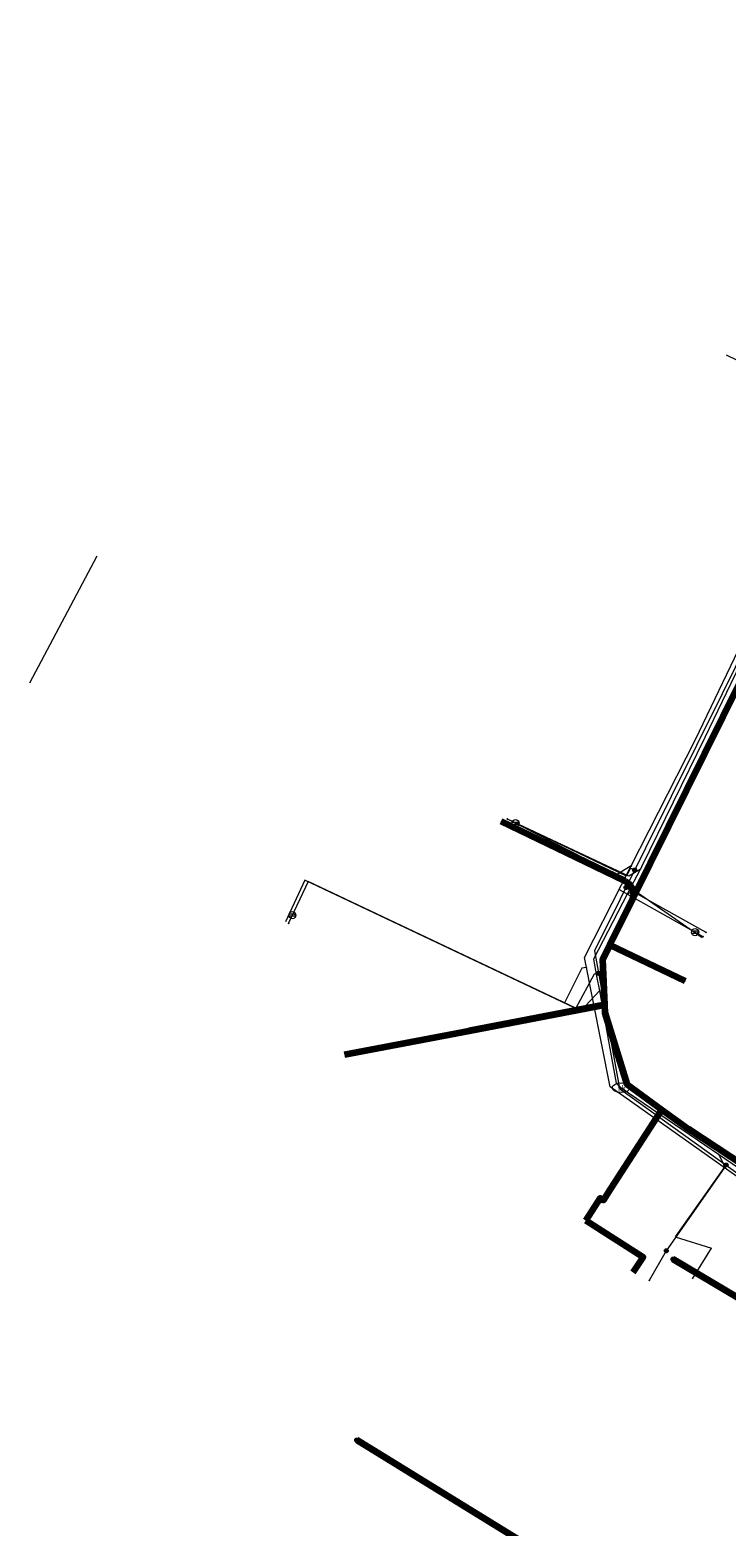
# Model space of a CAD drawing. Header units: metres. Extents: x 90551 to 91648, y 464474 to 467021.
# Tile 251 of 256: x 90768 to 90807, y 465303 to 465386. Entities that reach past the tile are written whole.
import ezdxf
from ezdxf.enums import TextEntityAlignment as Align
from ezdxf.lldxf.tags import DXFTag

# ---------------------------------------------------------------- set-up
doc = ezdxf.new("R2010")
doc.units = ezdxf.units.M
for name, color, linetype, lineweight in [('B-OI-KL-DATA_COAXKABEL_7_ZIGGO BV-G', 90, 'KL-DATA-SO', 18), ('B-OI-KL-DATA_HULPSTUK_KPN BV-S', 90, 'Continuous', 18), ('B-OI-KL-DATA_KABELBED_KPN BV-G', 90, 'Continuous', 100), ('B-OI-KL-DATA_KABELBED_ZIGGO BV-G', 90, 'Continuous', 100), ('B-OI-KL-DATA_OVERIG_UNIVERSITEIT LEIDEN-G', 90, 'KL-DATA-SO', 18), ('B-OI-KL-DATA_REGGEFIBER OPERATOR BV-G', 90, 'KL-DATA-SO', 18), ('B-OI-KL-ET_LS_230 V_UNIVERSITEIT LEIDEN-G', 190, 'KL-LS-SO', 18), ('B-OI-KL-ET_LS_400 V_LIANDER NV PAC 2AI68G2-G', 190, 'KL-LS-SO', 18), ('B-OI-KL-ET_LS_HULPSTUK_LIANDER NV PAC 2AI68G2-S', 190, 'Continuous', 18), ('B-OI-KL-GAS_LD_HULPSTUK_LIANDER NV PAC 2AI68G2-S', 50, 'Continuous', 18), ('B-OI-KL-GAS_LD_OVERIG_UNIVERSITEIT LEIDEN-G', 50, 'KL-GAS_LD-SO', 18), ('B-OI-KL-GAS_LD_POLYETHEEN_32_0.1 BAR_LIANDER NV PAC 2AI68G2-G', 50, 'KL-GAS_LD-SO', 18), ('B-OI-KL-GAS_LD_SLAGVAST PVC_63_0.1 BAR_LIANDER NV PAC 2AI68G2-G', 50, 'KL-GAS_LD-SO', 18), ('B-OI-KL-WATER_32_DUNEA NV-G', 170, 'KL-WATER-SO', 18), ('B-OI-KL-WATER_50_DUNEA NV-G', 170, 'KL-WATER-SO', 18), ('B-OI-KL-WATER_75_DUNEA NV-G', 170, 'KL-WATER-SO', 18), ('B-OI-KL-WATER_DUNEA NV-S', 170, 'Continuous', 18), ('B-OI-KL-WATER_OVERIG_UNIVERSITEIT LEIDEN-G', 170, 'KL-WATER-SO', 18), ('B-OI-OG-INFO_LIANDER NV PAC 2AI68G2-S', 7, 'Continuous', 18), ('B-OI-WH-WATERLOOP-G', 150, 'Continuous', 18)]:
    doc.layers.add(name, color=color, linetype=linetype, lineweight=lineweight)
doc.layers.add('B-OI-KL-DATA_MANTELBUIS_40_ZIGGO BV-G', color=90, linetype='Continuous', lineweight=100, transparency=0.5)
doc.styles.add('NLCS-ISO', font='NLCS-ISO.TTF')
tags = doc.linetypes.add('KL-DATA-SO', pattern='A,4,-1,[101,NLCS.SHX,S=0.5,R=0,X=0,Y=0],-1,4,-1,["D",Standard,S=1,R=0,X=-0.25,Y=-0.5],-1.5', length=12.5).pattern_tags.tags
tags[18] = DXFTag(74, 10)
tags = doc.linetypes.add('KL-GAS_LD-SO', pattern='A,4,-1,[69,NLCS.SHX,S=0.5,R=0,X=0,Y=0],-1,4,-1,["L",Standard,S=1,R=0,X=0.25,Y=-0.5],-2', length=13).pattern_tags.tags
tags[18] = DXFTag(74, 10)
tags = doc.linetypes.add('KL-LS-SO', pattern='A,4,-1,[103,NLCS.SHX,S=0.75,R=0,X=0,Y=0],-1,4,-1,["L",Standard,S=1,R=0,X=0,Y=-0.5],-2', length=13).pattern_tags.tags
tags[18] = DXFTag(74, 10)
doc.linetypes.add('KL-WATER-SO', pattern='A,7,-0.5,[168,NLCS.SHX,S=0.75,R=0,X=0.75,Y=0],-2', length=9.5)

# ---------------------------------------------------------------- blocks, each defined once
blk = doc.blocks.new('SKL-WTB_HULP_OVERIG-SO')
at = {"color": 0, "linetype": 'ByBlock', "lineweight": 18}
for points in [[(-0.14, 0.14), (0.14, -0.14)], [(0.14, 0.14), (-0.14, -0.14)]]:
    blk.add_lwpolyline(points, dxfattribs=at)
at = {"color": 0, "linetype": 'ByBlock', "lineweight": 18, "style": 'NLCS-ISO', "flags": 1}
for tag, p in [('TYPE', (1.5, 0)), ('OMSCHRIJVING', (1.5, -3)), ('LABEL', (1.5, -1.5))]:
    blk.add_attdef(tag, p, '', height=1, dxfattribs=at)
blk = doc.blocks.new('SKL-WTB_HULP_ONTSPANNINGSELEMENT-SO')
at = {"color": 0, "linetype": 'ByBlock', "lineweight": 18}
blk.add_lwpolyline([(-0.8, 0.33), (0.47, 0.33, -1), (0.47, -0.33), (-0.8, -0.33)], format="xyb", dxfattribs=at)
blk.add_circle((0, 0), 1, dxfattribs=at)
at = {"color": 0, "linetype": 'ByBlock', "lineweight": 18, "style": 'NLCS-ISO', "flags": 1}
for tag, p in [('TYPE', (1.5, 0)), ('OMSCHRIJVING', (1.5, -3)), ('LABEL', (1.5, -1.5))]:
    blk.add_attdef(tag, p, '', height=1, dxfattribs=at)
blk = doc.blocks.new('SKL-WTB_HULP_MOF-SO')
at = {"linetype": 'ByBlock', "lineweight": 18}
h = blk.add_hatch(color=0, dxfattribs=at)
h.dxf.hatch_style = 1
h.paths.add_polyline_path([(-0.5625, 0, 1), (0.5625, 0, 1)])
at = {"color": 0, "linetype": 'ByBlock', "lineweight": 18}
blk.add_circle((0, 0), 0.5625, dxfattribs=at)
at = {"color": 0, "linetype": 'ByBlock', "lineweight": 18, "style": 'NLCS-ISO', "flags": 1}
for tag, p in [('TYPE', (1.5, 0)), ('OMSCHRIJVING', (1.5, -3)), ('LABEL', (1.5, -1.5))]:
    blk.add_attdef(tag, p, '', height=1, dxfattribs=at)
blk = doc.blocks.new('SKL-WATER_BRANDKRAAN_BRANDPUT-SO')
at = {"color": 0, "linetype": 'ByBlock', "lineweight": 18}
blk.add_ellipse((0, 0), major_axis=(2.5, 0), ratio=0.54, dxfattribs=at)
at = {"color": 0, "linetype": 'ByBlock', "lineweight": 18, "style": 'NLCS-ISO'}
blk.add_text('bk', height=1.5, dxfattribs=at).set_placement((0.16, 0), align=Align.MIDDLE_CENTER)
blk = doc.blocks.new('SOG-INFO_OVERIG-SO')
at = {"color": 0, "linetype": 'ByBlock', "lineweight": 18}
for points in [[(-0.14, 0.14), (0.14, -0.14)], [(0.14, 0.14), (-0.14, -0.14)]]:
    blk.add_lwpolyline(points, dxfattribs=at)
at = {"color": 0, "linetype": 'ByBlock', "lineweight": 18, "style": 'NLCS-ISO', "flags": 1}
for tag, p in [('TYPE', (1.5, 0)), ('OMSCHRIJVING', (1.5, -3)), ('LABEL', (1.5, -1.5))]:
    blk.add_attdef(tag, p, '', height=1, dxfattribs=at)

msp = doc.modelspace()

# ---------------------------------------------------------------- linework, layer by layer
at = {"layer": 'B-OI-KL-DATA_COAXKABEL_7_ZIGGO BV-G', "flags": 128}
for points in [[(90844.473, 465386.136), (90846.336, 465380.606), (90847.953, 465381.162), (90849.023, 465377.889), (90848.08, 465375.964), (90844.439, 465374.741), (90834.481, 465371.547), (90833.027, 465371.11), (90816.641, 465365.378), (90814.795, 465363.983), (90807.869, 465349.927), (90802.96, 465339.984), (90800.17, 465334.425), (90800.301, 465331.462), (90801.515, 465327.489), (90804.932, 465324.995), (90821.738, 465313.941), (90825.647, 465311.19), (90825.738, 465311.32)], [(90823.713, 465377.803), (90825.515, 465372.599), (90826.78, 465368.925), (90816.641, 465365.378), (90814.795, 465363.983), (90807.869, 465349.927), (90802.96, 465339.984), (90800.17, 465334.425), (90800.301, 465331.462), (90801.515, 465327.489), (90804.932, 465324.995), (90821.738, 465313.941), (90825.647, 465311.19), (90825.738, 465311.32)], [(90825.738, 465311.32), (90825.647, 465311.19), (90821.738, 465313.941), (90804.932, 465324.995), (90801.515, 465327.489), (90800.301, 465331.462), (90800.17, 465334.425), (90802.96, 465339.984), (90807.869, 465349.927), (90814.795, 465363.983), (90816.641, 465365.378), (90825.913, 465368.622), (90825.989, 465368.401), (90827.857, 465362.787)], [(90807.049, 465368.057), (90810.468, 465366.405), (90810.576, 465365.242), (90813.485, 465363.836), (90813.677, 465363.718), (90813.842, 465363.564), (90813.972, 465363.38), (90814.063, 465363.174), (90814.102, 465363.015), (90814.118, 465362.851), (90814.109, 465362.687), (90814.077, 465362.526), (90807.869, 465349.927), (90802.96, 465339.984), (90800.17, 465334.425), (90800.301, 465331.462), (90801.515, 465327.489), (90804.932, 465324.995), (90821.738, 465313.941), (90825.647, 465311.19), (90825.738, 465311.32)], [(90825.738, 465311.32), (90825.647, 465311.19), (90821.738, 465313.941), (90804.932, 465324.995), (90801.515, 465327.489), (90800.301, 465331.462), (90800.17, 465334.425), (90802.96, 465339.984), (90807.887, 465349.964), (90812.369, 465347.786)], [(90825.738, 465311.32), (90825.647, 465311.19), (90821.738, 465313.941), (90804.932, 465324.995), (90801.515, 465327.489), (90800.301, 465331.462), (90800.17, 465334.425), (90801.844, 465337.758), (90801.882, 465337.906), (90801.893, 465338.059), (90801.875, 465338.212), (90801.831, 465338.358), (90801.76, 465338.495), (90801.665, 465338.615), (90801.55, 465338.717), (90801.419, 465338.796), (90794.528, 465342.123)], [(90825.738, 465311.32), (90825.647, 465311.19), (90821.738, 465313.941), (90804.932, 465324.995), (90801.515, 465327.489), (90800.301, 465331.462), (90800.17, 465334.425), (90800.574, 465335.229), (90804.773, 465333.217)], [(90825.738, 465311.32), (90825.647, 465311.19), (90821.738, 465313.941), (90804.932, 465324.995), (90801.515, 465327.489), (90800.301, 465331.462), (90800.281, 465331.901), (90785.807, 465329.131)], [(90799.249, 465319.912), (90800.042, 465321.14), (90800.216, 465321.027), (90803.467, 465326.064), (90804.932, 465324.995), (90821.738, 465313.941), (90825.647, 465311.19), (90825.738, 465311.32)], [(90801.879, 465317.021), (90802.423, 465317.863), (90799.249, 465319.912)]]:
    msp.add_lwpolyline(points, dxfattribs=at)
at = {"layer": 'B-OI-KL-DATA_KABELBED_KPN BV-G', "flags": 128}
for points in [[(90831.703, 465301.316), (90804.089, 465317.754)], [(90813.943, 465280.882), (90810.741, 465282.798), (90815.284, 465289.958), (90786.494, 465307.686)]]:
    msp.add_lwpolyline(points, dxfattribs=at)
at = {"layer": 'B-OI-KL-DATA_KABELBED_ZIGGO BV-G', "flags": 128}
for points in [[(90801.844, 465337.758), (90807.887, 465349.964)], [(90794.528, 465342.123), (90797.64, 465340.621)], [(90797.64, 465340.621), (90801.419, 465338.796)], [(90801.419, 465338.796), (90801.665, 465338.615), (90801.831, 465338.358), (90801.893, 465338.059), (90801.844, 465337.758)], [(90800.574, 465335.229), (90801.844, 465337.758)], [(90800.574, 465335.229), (90800.17, 465334.425), (90800.281, 465331.901)], [(90804.773, 465333.217), (90800.574, 465335.229)], [(90792.75, 465330.459), (90800.281, 465331.901)], [(90800.281, 465331.901), (90800.301, 465331.462), (90801.515, 465327.489), (90803.467, 465326.064)], [(90785.807, 465329.131), (90792.75, 465330.459)], [(90800.636, 465321.678), (90803.375, 465325.923)], [(90803.375, 465325.923), (90803.467, 465326.064)], [(90803.467, 465326.064), (90804.932, 465324.995), (90821.738, 465313.941), (90825.531, 465311.272)], [(90799.249, 465319.912), (90800.042, 465321.14), (90800.216, 465321.027), (90800.636, 465321.678)], [(90801.879, 465317.021), (90802.423, 465317.863), (90799.249, 465319.912)]]:
    msp.add_lwpolyline(points, dxfattribs=at)
at = {"layer": 'B-OI-KL-DATA_MANTELBUIS_40_ZIGGO BV-G', "flags": 128}
for points in [[(90801.419, 465338.796), (90797.64, 465340.621)], [(90800.281, 465331.901), (90792.75, 465330.459)], [(90800.636, 465321.678), (90803.375, 465325.923)]]:
    msp.add_lwpolyline(points, dxfattribs=at)
at = {"layer": 'B-OI-KL-DATA_OVERIG_UNIVERSITEIT LEIDEN-G', "flags": 128}
for points in [[(90844.473, 465386.136), (90846.336, 465380.606), (90847.953, 465381.162), (90849.023, 465377.889), (90848.08, 465375.964), (90844.439, 465374.741), (90834.481, 465371.547), (90833.027, 465371.11), (90816.641, 465365.378), (90814.795, 465363.983), (90807.869, 465349.927), (90802.96, 465339.984), (90800.17, 465334.425), (90800.301, 465331.462), (90801.515, 465327.489), (90804.932, 465324.995), (90821.738, 465313.941), (90825.647, 465311.19), (90825.738, 465311.32)], [(90823.713, 465377.803), (90825.515, 465372.599), (90826.78, 465368.925), (90816.641, 465365.378), (90814.795, 465363.983), (90807.869, 465349.927), (90802.96, 465339.984), (90800.17, 465334.425), (90800.301, 465331.462), (90801.515, 465327.489), (90804.932, 465324.995), (90821.738, 465313.941), (90825.647, 465311.19), (90825.738, 465311.32)], [(90842.484, 465314.165), (90838.482, 465309.71), (90835.319, 465307.602), (90830.799, 465308.072), (90826.451, 465310.625), (90821.739, 465313.942), (90804.932, 465324.995), (90801.515, 465327.488), (90800.301, 465331.462), (90800.17, 465334.425), (90802.827, 465339.715), (90805.813, 465345.766), (90807.868, 465349.927), (90814.796, 465363.983), (90816.642, 465365.378), (90833.027, 465371.11), (90834.481, 465371.547), (90844.439, 465374.741)], [(90825.738, 465311.32), (90825.647, 465311.19), (90821.738, 465313.941), (90804.932, 465324.995), (90801.515, 465327.489), (90800.301, 465331.462), (90800.17, 465334.425), (90802.96, 465339.984), (90807.869, 465349.927), (90814.795, 465363.983), (90816.641, 465365.378), (90825.913, 465368.622), (90825.989, 465368.401), (90827.857, 465362.787)], [(90807.049, 465368.057), (90810.468, 465366.405), (90810.576, 465365.242), (90813.485, 465363.836), (90813.677, 465363.718), (90813.842, 465363.564), (90813.972, 465363.38), (90814.063, 465363.174), (90814.102, 465363.015), (90814.118, 465362.851), (90814.109, 465362.687), (90814.077, 465362.526), (90807.869, 465349.927), (90802.96, 465339.984), (90800.17, 465334.425), (90800.301, 465331.462), (90801.515, 465327.489), (90804.932, 465324.995), (90821.738, 465313.941), (90825.647, 465311.19), (90825.738, 465311.32)], [(90825.738, 465311.32), (90825.647, 465311.19), (90821.738, 465313.941), (90804.932, 465324.995), (90801.515, 465327.489), (90800.301, 465331.462), (90800.17, 465334.425), (90802.96, 465339.984), (90807.887, 465349.964), (90812.369, 465347.786)], [(90801.844, 465337.758), (90807.887, 465349.964)], [(90794.528, 465342.123), (90801.419, 465338.796), (90801.665, 465338.615), (90801.831, 465338.358), (90801.893, 465338.059), (90801.844, 465337.758)], [(90825.738, 465311.32), (90825.647, 465311.19), (90821.738, 465313.941), (90804.932, 465324.995), (90801.515, 465327.489), (90800.301, 465331.462), (90800.17, 465334.425), (90801.844, 465337.758), (90801.882, 465337.906), (90801.893, 465338.059), (90801.875, 465338.212), (90801.831, 465338.358), (90801.76, 465338.495), (90801.665, 465338.615), (90801.55, 465338.717), (90801.419, 465338.796), (90794.528, 465342.123)], [(90801.419, 465338.796), (90797.639, 465340.619)], [(90800.574, 465335.229), (90801.844, 465337.758)], [(90800.574, 465335.229), (90800.17, 465334.425), (90800.281, 465331.901)], [(90825.738, 465311.32), (90825.647, 465311.19), (90821.738, 465313.941), (90804.932, 465324.995), (90801.515, 465327.489), (90800.301, 465331.462), (90800.17, 465334.425), (90800.574, 465335.229), (90804.773, 465333.217)], [(90804.773, 465333.217), (90800.574, 465335.229)], [(90785.807, 465329.131), (90800.281, 465331.901)], [(90785.807, 465329.131), (90800.281, 465331.901), (90800.301, 465331.462), (90801.515, 465327.489), (90804.932, 465324.995), (90821.738, 465313.941), (90825.647, 465311.19), (90825.738, 465311.32)], [(90800.281, 465331.901), (90792.75, 465330.459)], [(90800.281, 465331.901), (90800.301, 465331.462), (90801.515, 465327.489), (90803.467, 465326.064)], [(90799.249, 465319.912), (90800.042, 465321.14), (90800.216, 465321.027), (90803.467, 465326.064)], [(90825.738, 465311.32), (90825.647, 465311.19), (90821.738, 465313.941), (90804.932, 465324.995), (90803.467, 465326.064), (90800.216, 465321.027), (90800.042, 465321.14), (90799.249, 465319.912)], [(90800.636, 465321.678), (90803.375, 465325.923)], [(90803.467, 465326.064), (90804.932, 465324.995), (90821.738, 465313.941), (90825.647, 465311.19)], [(90801.879, 465317.021), (90802.423, 465317.863), (90799.249, 465319.912)], [(90801.879, 465317.021), (90802.423, 465317.863), (90799.249, 465319.912)]]:
    msp.add_lwpolyline(points, dxfattribs=at)
at = {"layer": 'B-OI-KL-DATA_REGGEFIBER OPERATOR BV-G', "flags": 128}
msp.add_lwpolyline([(90842.484, 465314.165), (90838.482, 465309.71), (90835.319, 465307.602), (90830.799, 465308.072), (90826.451, 465310.625), (90821.739, 465313.942), (90804.932, 465324.995), (90801.515, 465327.488), (90800.301, 465331.462), (90800.17, 465334.425), (90802.827, 465339.715), (90805.813, 465345.766), (90807.868, 465349.927), (90814.796, 465363.983), (90816.642, 465365.378), (90833.027, 465371.11), (90834.481, 465371.547), (90844.439, 465374.741)], dxfattribs=at)
at = {"layer": 'B-OI-KL-ET_LS_230 V_UNIVERSITEIT LEIDEN-G', "flags": 128}
for points in [[(90843.616, 465375.212), (90830.028, 465370.641), (90814.823, 465365.382), (90806.834, 465349.209), (90799.725, 465334.91), (90801.114, 465327.251), (90809.559, 465321.177), (90826.711, 465309.953), (90831.964, 465307.075), (90837.241, 465307.802), (90849.157, 465321.446), (90860.578, 465334.728), (90872.734, 465350.441), (90884.651, 465367.785), (90887.699, 465372.797)], [(90801.957, 465339.399), (90801.733, 465339.51), (90801.512, 465339.066), (90794.881, 465342.23)], [(90799.953, 465333.653), (90799.707, 465333.608), (90798.677, 465331.714), (90783.796, 465338.753), (90782.701, 465336.439)], [(90801.474, 465338.428), (90805.926, 465335.938)], [(90807.041, 465322.988), (90803.715, 465318.217)], [(90803.715, 465318.217), (90802.766, 465316.574)]]:
    msp.add_lwpolyline(points, dxfattribs=at)
at = {"layer": 'B-OI-KL-ET_LS_400 V_LIANDER NV PAC 2AI68G2-G', "flags": 128}
for points in [[(90843.616, 465375.212), (90830.028, 465370.641), (90814.823, 465365.382), (90806.834, 465349.209), (90799.725, 465334.91), (90801.114, 465327.251), (90809.559, 465321.177), (90826.711, 465309.953), (90831.964, 465307.075), (90837.241, 465307.802), (90849.157, 465321.446), (90860.578, 465334.728), (90872.734, 465350.441), (90884.651, 465367.785), (90887.699, 465372.797)], [(90801.957, 465339.399), (90801.733, 465339.51), (90801.512, 465339.066), (90794.881, 465342.23)], [(90799.953, 465333.653), (90799.707, 465333.608), (90798.677, 465331.714), (90783.796, 465338.753), (90782.701, 465336.439)], [(90801.474, 465338.428), (90805.926, 465335.938)], [(90807.041, 465322.988), (90803.715, 465318.217)], [(90803.715, 465318.217), (90802.766, 465316.574)]]:
    msp.add_lwpolyline(points, dxfattribs=at)
at = {"layer": 'B-OI-KL-GAS_LD_OVERIG_UNIVERSITEIT LEIDEN-G', "flags": 128}
for points in [[(90890.749, 465377.251), (90885.751, 465369.538), (90880.286, 465361.255), (90875.589, 465354.53), (90868.646, 465344.997), (90862.463, 465337.206), (90846.343, 465318.059), (90843.183, 465314.292), (90836.902, 465306.731), (90831.638, 465306.885), (90830.879, 465307.347), (90820.891, 465313.613), (90808.858, 465321.494), (90800.599, 465327.345), (90799.164, 465334.532), (90805.352, 465346.664), (90809.475, 465355.285), (90814.351, 465364.963), (90814.682, 465365.399), (90825.394, 465369.253), (90834.134, 465372.147), (90843.386, 465375.385)], [(90801.766, 465339.633), (90800.95, 465339.134), (90794.881, 465342.23)], [(90799.273, 465333.985), (90799.028, 465333.936), (90798.06, 465332.006), (90783.796, 465338.753), (90782.698, 465336.44)], [(90801.097, 465338.322), (90805.755, 465335.698)]]:
    msp.add_lwpolyline(points, dxfattribs=at)
at = {"layer": 'B-OI-KL-GAS_LD_POLYETHEEN_32_0.1 BAR_LIANDER NV PAC 2AI68G2-G', "flags": 128}
for points in [[(90801.766, 465339.633), (90800.95, 465339.134), (90794.881, 465342.23)], [(90799.273, 465333.985), (90799.028, 465333.936), (90798.06, 465332.006), (90783.796, 465338.753), (90782.698, 465336.44)], [(90801.097, 465338.322), (90805.755, 465335.698)]]:
    msp.add_lwpolyline(points, dxfattribs=at)
at = {"layer": 'B-OI-KL-GAS_LD_SLAGVAST PVC_63_0.1 BAR_LIANDER NV PAC 2AI68G2-G', "flags": 128}
msp.add_lwpolyline([(90890.749, 465377.251), (90885.751, 465369.538), (90880.286, 465361.255), (90875.589, 465354.53), (90868.646, 465344.997), (90862.463, 465337.206), (90846.343, 465318.059), (90843.183, 465314.292), (90836.902, 465306.731), (90831.638, 465306.885), (90830.879, 465307.347), (90820.891, 465313.613), (90808.858, 465321.494), (90800.599, 465327.345), (90799.164, 465334.532), (90805.352, 465346.664), (90809.475, 465355.285), (90814.351, 465364.963), (90814.682, 465365.399), (90825.394, 465369.253), (90834.134, 465372.147), (90843.386, 465375.385)], dxfattribs=at)
at = {"layer": 'B-OI-KL-WATER_32_DUNEA NV-G', "flags": 128}
for points in [[(90802.259, 465339.421), (90801.628, 465339.054), (90794.878, 465342.224)], [(90799.994, 465332.674), (90798.97, 465331.575), (90783.605, 465338.843), (90782.524, 465336.524)], [(90801.548, 465338.052), (90801.926, 465338.277), (90805.72, 465335.648)], [(90806.622, 465323.597), (90806.982, 465322.907), (90804.207, 465318.99), (90806.236, 465318.359)], [(90805.172, 465316.667), (90806.236, 465318.359)]]:
    msp.add_lwpolyline(points, dxfattribs=at)
at = {"layer": 'B-OI-KL-WATER_50_DUNEA NV-G', "flags": 128}
msp.add_lwpolyline([(90802.349, 465339.595), (90805.874, 465346.786), (90807.325, 465349.789), (90810.232, 465355.804), (90811.576, 465358.41), (90812.803, 465360.79), (90813.297, 465361.747), (90814.738, 465364.542), (90814.835, 465364.73), (90814.973, 465364.921), (90815.272, 465365.076), (90828.75, 465369.765), (90828.835, 465369.794), (90830.424, 465370.347), (90832.367, 465371.023), (90834.435, 465371.743), (90843.647, 465375.02)], dxfattribs=at)
at = {"layer": 'B-OI-KL-WATER_75_DUNEA NV-G', "flags": 128}
msp.add_lwpolyline([(90802.349, 465339.595), (90802.259, 465339.421), (90801.548, 465338.052), (90799.671, 465334.436), (90799.842, 465333.502), (90799.994, 465332.674), (90800.543, 465329.675), (90800.935, 465327.534), (90801.2, 465327.287), (90805.868, 465324.11), (90806.622, 465323.597), (90809.612, 465321.562), (90818.033, 465316.092), (90821.968, 465313.395), (90822.481, 465313.043), (90823.071, 465312.638), (90823.192, 465312.555), (90831.873, 465307.26), (90836.671, 465307.556), (90837.1, 465307.214)], dxfattribs=at)
at = {"layer": 'B-OI-KL-WATER_OVERIG_UNIVERSITEIT LEIDEN-G', "flags": 128}
for points in [[(90802.349, 465339.595), (90805.874, 465346.786), (90807.325, 465349.789), (90810.232, 465355.804), (90811.576, 465358.41), (90812.803, 465360.79), (90813.297, 465361.747), (90814.738, 465364.542), (90814.835, 465364.73), (90814.973, 465364.921), (90815.272, 465365.076), (90828.75, 465369.765), (90828.835, 465369.794), (90830.424, 465370.347), (90832.367, 465371.023), (90834.435, 465371.743), (90843.647, 465375.02)], [(90802.259, 465339.421), (90801.628, 465339.054), (90794.878, 465342.224)], [(90802.349, 465339.595), (90802.259, 465339.421), (90801.548, 465338.052), (90799.671, 465334.436), (90799.842, 465333.502), (90799.994, 465332.674), (90800.543, 465329.675), (90800.935, 465327.534), (90801.2, 465327.287), (90805.868, 465324.11), (90806.622, 465323.597), (90809.612, 465321.562), (90818.033, 465316.092), (90822.481, 465313.043), (90823.071, 465312.638), (90823.192, 465312.555), (90831.873, 465307.26), (90836.671, 465307.556), (90837.1, 465307.214)], [(90799.994, 465332.674), (90798.97, 465331.575), (90783.605, 465338.843), (90782.524, 465336.524)], [(90801.548, 465338.052), (90801.926, 465338.277), (90805.72, 465335.648)], [(90806.622, 465323.597), (90806.982, 465322.907), (90804.207, 465318.99), (90806.236, 465318.359)], [(90805.172, 465316.667), (90806.236, 465318.359)]]:
    msp.add_lwpolyline(points, dxfattribs=at)
at = {"layer": 'B-OI-WH-WATERLOOP-G', "flags": 128}
msp.add_lwpolyline([(90768.31, 465349.806), (90772.051, 465356.883)], dxfattribs=at)

# ---------------------------------------------------------------- block references
at = {"layer": 'B-OI-KL-DATA_HULPSTUK_KPN BV-S', "xscale": 0.2, "yscale": 0.2, "zscale": 0.2}
for name, p in [('SKL-WTB_HULP_MOF-SO', (90804.089, 465317.754)), ('SKL-WTB_HULP_OVERIG-SO', (90804.089, 465317.754)), ('SKL-WTB_HULP_MOF-SO', (90786.494, 465307.686)), ('SKL-WTB_HULP_OVERIG-SO', (90786.494, 465307.686))]:
    msp.add_blockref(name, p, dxfattribs=at)
at = {"layer": 'B-OI-KL-ET_LS_HULPSTUK_LIANDER NV PAC 2AI68G2-S', "xscale": 0.2, "yscale": 0.2, "zscale": 0.2}
for name, p in [('SKL-WTB_HULP_OVERIG-SO', (90794.881, 465342.23)), ('SKL-WTB_HULP_MOF-SO', (90801.957, 465339.399)), ('SKL-WTB_HULP_MOF-SO', (90801.474, 465338.428)), ('SKL-WTB_HULP_OVERIG-SO', (90782.701, 465336.439)), ('SKL-WTB_HULP_OVERIG-SO', (90805.926, 465335.938)), ('SKL-WTB_HULP_MOF-SO', (90799.953, 465333.653)), ('SKL-WTB_HULP_MOF-SO', (90807.041, 465322.988)), ('SKL-WTB_HULP_MOF-SO', (90803.715, 465318.217)), ('SKL-WTB_HULP_OVERIG-SO', (90802.766, 465316.574))]:
    msp.add_blockref(name, p, dxfattribs=at)
at = {"layer": 'B-OI-KL-GAS_LD_HULPSTUK_LIANDER NV PAC 2AI68G2-S', "xscale": 0.2, "yscale": 0.2, "zscale": 0.2}
for name, p in [('SKL-WTB_HULP_OVERIG-SO', (90794.881, 465342.23)), ('SKL-WTB_HULP_ONTSPANNINGSELEMENT-SO', (90795.326, 465342.003)), ('SKL-WTB_HULP_OVERIG-SO', (90801.766, 465339.633)), ('SKL-WTB_HULP_OVERIG-SO', (90801.097, 465338.322)), ('SKL-WTB_HULP_ONTSPANNINGSELEMENT-SO', (90782.912, 465336.892)), ('SKL-WTB_HULP_OVERIG-SO', (90782.698, 465336.44)), ('SKL-WTB_HULP_ONTSPANNINGSELEMENT-SO', (90805.32, 465335.943)), ('SKL-WTB_HULP_OVERIG-SO', (90805.755, 465335.698)), ('SKL-WTB_HULP_OVERIG-SO', (90799.273, 465333.985))]:
    msp.add_blockref(name, p, dxfattribs=at)
at = {"layer": 'B-OI-KL-WATER_DUNEA NV-S', "xscale": 0.2, "yscale": 0.2, "zscale": 0.2}
msp.add_blockref('SKL-WATER_BRANDKRAAN_BRANDPUT-SO', (90801.2, 465327.287), dxfattribs=at)
at = {"layer": 'B-OI-OG-INFO_LIANDER NV PAC 2AI68G2-S', "xscale": 0.2, "yscale": 0.2, "zscale": 0.2}
msp.add_blockref('SOG-INFO_OVERIG-SO', (90802.766, 465316.574), dxfattribs=at)

doc.saveas('drawing.dxf')
